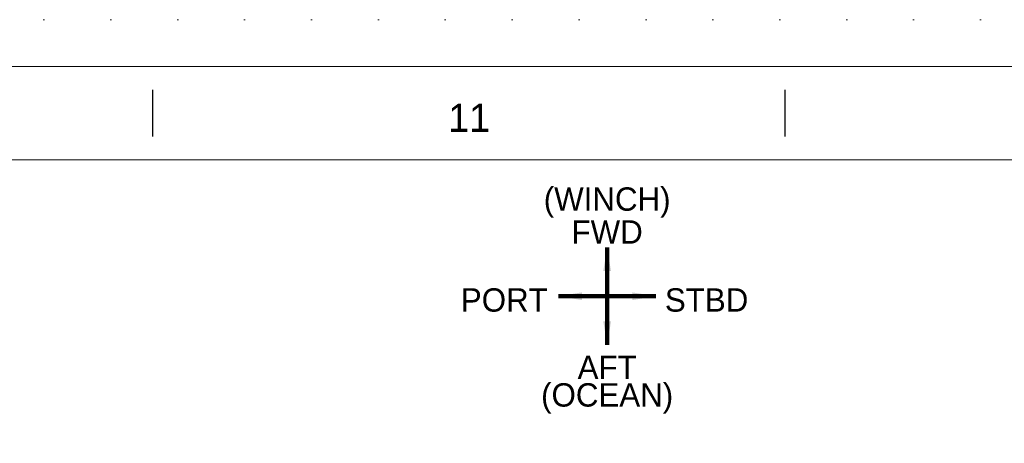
# Model space of a CAD drawing. Header units: millimetres. Extents: x -91343 to -63338, y -767328 to -747548.
# Tile 41 of 42: x -68812 to -65308, y -749057 to -747548. Entities that reach past the tile are written whole.
import ezdxf

# ---------------------------------------------------------------- set-up
doc = ezdxf.new("R2010")
doc.units = ezdxf.units.MM
doc.header["$MEASUREMENT"] = 0
doc.linetypes.add('DGN Style 1', pattern=[238.072395, 0.396127, -237.676268])
doc.linetypes.add('DGN Style 5', pattern=[277.288979, 118.838134, -158.450845])
doc.styles.add('Style-ENGINEERING', font='ENGINEERING.shx')
doc.styles.add('Style-ENGINEERING_0', font='ENGINEERING.shx')
doc.dimstyles.new('MetricMM', dxfattribs={"dimtxt": 3, "dimasz": 3, "dimexe": 1.5, "dimexo": 1.5, "dimgap": 1.5, "dimtad": 1, "dimdec": 0, "dimzin": 7, "dimtxsty": 'Style-ENGINEERING_0', "dimcen": 0.09, "dimclrd": 1, "dimclre": 1, "dimclrt": 7, "dimadec": 0, "dimazin": 3, "dimtfac": 1, "dimtdec": 0, "dimtofl": 0, "dimtmove": 0, "dimatfit": 3, "dimfxl": 1, "dimtzin": 7, "dimlwd": -1, "dimlwe": 0, "dimarcsym": 0})

# ---------------------------------------------------------------- blocks, each defined once
blk = doc.blocks.new('*U570')
for p, q in [((270.29, 284.53), (270.29, 289.53)), ((337.87, 284.53), (337.87, 289.53))]:
    blk.add_line(p, q)
at = {"color": 7, "linetype": 'Continuous', "lineweight": 0, "flags": 128}
blk.add_lwpolyline([(-415.55, 292.03), (415.45, 292.03), (415.45, -291.97), (-415.55, -291.97), (-415.55, 292.03)], close=True, dxfattribs=at)
at = {"color": 7, "linetype": 'Continuous', "lineweight": 13, "flags": 128}
blk.add_lwpolyline([(-405.55, 282.03), (405.45, 282.03), (405.45, -281.97), (-405.55, -281.97), (-405.55, 282.03)], close=True, dxfattribs=at)
at = {"insert": (304.08, 286.53), "char_height": 3, "attachment_point": 5, "line_spacing_factor": 1.2, "style": 'Style-ENGINEERING'}
blk.add_mtext('11', dxfattribs=at)
blk = doc.blocks.new('*U569')
at = {"color": 7, "linetype": 'DGN Style 1', "lineweight": 0, "flags": 128}
blk.add_lwpolyline([(-14002.69, 9890.07), (14002.61, 9890.07), (14002.61, -9890.13), (-14002.69, -9890.13), (-14002.69, 9890.07)], close=True, dxfattribs=at)
at = {"xscale": 33.30000000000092, "yscale": 33.30000000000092, "zscale": 33.30000000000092}
blk.add_blockref('*U570', (1.52, -1.02), dxfattribs=at)
at = {"color": 7, "linetype": 'DGN Style 5', "lineweight": 0, "char_height": 83.25, "attachment_point": 5, "line_spacing_factor": 0.6, "style": 'Style-ENGINEERING'}
for s, insert in [('(WINCH)', (10618.54, 9238.6)), ('FWD', (10618.54, 9133.87)), ('PORT', (10252.57, 8891.12)), ('STBD', (10972.53, 8891.12)), ('AFT', (10618.54, 8651.93)), ('(OCEAN)', (10618.54, 8541.01))]:
    blk.add_mtext(s, dxfattribs=dict(at, insert=insert))
at = {"color": 1, "linetype": 'Continuous'}
for points in [[(10618.54, 9078.16), (10618.54, 8905)], [(10445.38, 8905), (10618.54, 8905)], [(10618.54, 8731.84), (10618.54, 8905)], [(10791.7, 8905), (10618.54, 8905)]]:
    blk.add_leader(points, dimstyle='MetricMM', override={"dimtxt": 83.25, "dimasz": 83.25, "dimgap": 41.625, "dimclrd": 0, "dimlwd": 65534}, dxfattribs=at)

msp = doc.modelspace()

# ---------------------------------------------------------------- block references
at = {"color": 7, "linetype": 'Continuous', "lineweight": 13}
msp.add_blockref('*U569', (-77340.2, -757437.75), dxfattribs=at)

doc.saveas('drawing.dxf')
